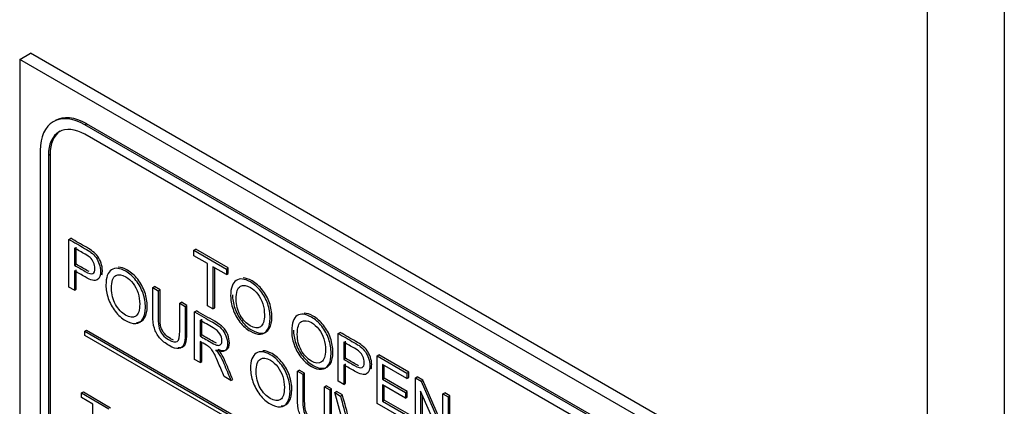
# Model space of a CAD drawing. Header units: inches. Extents: x 1 to 240, y -1 to 159.
# Tile 107 of 108: x 225.439 to 227.393, y 128.687 to 129.455. Entities that reach past the tile are written whole.
import ezdxf

# ---------------------------------------------------------------- set-up
doc = ezdxf.new("R2010")
doc.units = ezdxf.units.IN
doc.header["$MEASUREMENT"] = 0
for name, color, linetype in [('COM70657-17', 7, 'Continuous'), ('Default', 7, 'Continuous'), ('LAB20180', 7, 'Continuous')]:
    doc.layers.add(name, color=color, linetype=linetype)

# ---------------------------------------------------------------- blocks, each defined once
blk = doc.blocks.new('SE1')
at = {"layer": 'COM70657-17', "color": 7, "linetype": 'Continuous'}
for p, q in [((227.3932, 140.014), (227.3932, 107.3184)), ((227.2404, 139.9847), (227.2404, 107.3477))]:
    blk.add_line(p, q, dxfattribs=at)
at = {"layer": 'LAB20180', "color": 7, "linetype": 'Continuous'}
for p, q in [((225.4394, 129.3764), (225.4606, 129.3886)), ((227.0516, 128.4701), (225.4606, 129.3886)), ((227.0304, 128.4578), (225.4394, 129.3764)), ((225.4394, 129.3764), (225.4394, 126.3145)), ((225.5096, 129.2548), (225.5061, 129.2528)), ((225.5688, 129.2466), (225.5723, 129.2486)), ((226.894, 128.4815), (225.5688, 129.2466)), ((226.8975, 128.4835), (225.5723, 129.2486)), ((226.894, 128.4627), (225.5688, 129.2278)), ((225.4801, 129.1954), (225.4801, 126.4404)), ((225.4963, 129.186), (225.4999, 129.188)), ((225.4963, 129.186), (225.4963, 126.431)), ((225.4999, 129.188), (225.4999, 126.4331)), ((225.5372, 129.0191), (225.5408, 129.0212)), ((225.5372, 128.9243), (225.5372, 129.0191)), ((225.5481, 129.0018), (225.5481, 128.9677)), ((225.5516, 128.9697), (225.5516, 129.0038)), ((225.785, 128.9977), (225.7886, 128.9997)), ((225.785, 128.9866), (225.785, 128.9977)), ((225.785, 128.9977), (225.8499, 128.9602)), ((225.812, 128.971), (225.785, 128.9866)), ((225.8534, 128.9623), (225.7886, 128.9997)), ((225.5481, 128.9677), (225.5516, 128.9697)), ((225.812, 128.8873), (225.812, 128.971)), ((225.5481, 128.9566), (225.5481, 128.918)), ((225.5516, 128.9201), (225.5516, 128.9586)), ((225.8499, 128.9491), (225.8229, 128.9647)), ((225.8229, 128.9647), (225.8229, 128.881)), ((225.8264, 128.8831), (225.8264, 128.9627)), ((225.8499, 128.9602), (225.8534, 128.9623)), ((225.8499, 128.9602), (225.8499, 128.9491)), ((225.8499, 128.9491), (225.8534, 128.9512)), ((225.8534, 128.9512), (225.8534, 128.9623)), ((225.5481, 128.918), (225.5372, 128.9243)), ((225.5481, 128.918), (225.5516, 128.9201)), ((225.7035, 128.9232), (225.707, 128.9252)), ((225.7035, 128.9232), (225.7143, 128.9169)), ((225.7179, 128.9189), (225.707, 128.9252)), ((225.7143, 128.9169), (225.7179, 128.9189)), ((225.7571, 128.8922), (225.7607, 128.8942)), ((225.7571, 128.8922), (225.7679, 128.886)), ((225.7714, 128.888), (225.7607, 128.8942)), ((225.7679, 128.886), (225.7714, 128.888)), ((225.7864, 128.8753), (225.79, 128.8773)), ((225.7864, 128.7804), (225.7864, 128.8753)), ((225.8229, 128.881), (225.812, 128.8873)), ((225.8229, 128.881), (225.8264, 128.8831)), ((225.7972, 128.8586), (225.7972, 128.8272)), ((225.8008, 128.8292), (225.8008, 128.8606)), ((225.5685, 128.8365), (225.572, 128.8385)), ((225.5685, 128.8283), (225.5685, 128.8365)), ((225.5685, 128.8365), (226.8943, 128.071)), ((225.572, 128.8385), (226.8978, 128.0731)), ((226.0716, 128.8322), (226.0752, 128.8343)), ((226.0716, 128.7374), (226.0716, 128.8322)), ((226.8943, 128.0628), (225.5685, 128.8283)), ((225.7972, 128.8272), (225.8008, 128.8292)), ((225.7972, 128.8163), (225.7972, 128.7742)), ((225.8008, 128.7762), (225.8008, 128.8142)), ((226.0824, 128.8149), (226.0824, 128.7808)), ((226.086, 128.7828), (226.086, 128.8169)), ((225.7972, 128.7742), (225.7864, 128.7804)), ((225.7972, 128.7742), (225.8008, 128.7762)), ((226.0824, 128.7808), (226.086, 128.7828)), ((226.086, 128.7332), (226.086, 128.7717)), ((226.1486, 128.7878), (226.1521, 128.7898)), ((226.1486, 128.6929), (226.1486, 128.7878)), ((226.1486, 128.7878), (226.2078, 128.7536)), ((226.2114, 128.7556), (226.1521, 128.7898)), ((225.9905, 128.7575), (225.994, 128.7595)), ((225.9905, 128.7575), (226.0013, 128.7512)), ((226.0048, 128.7533), (225.994, 128.7595)), ((226.0013, 128.7512), (226.0048, 128.7533)), ((226.0824, 128.7697), (226.0824, 128.7311)), ((226.2078, 128.7425), (226.1594, 128.7704)), ((226.1594, 128.7704), (226.1594, 128.7413)), ((226.1629, 128.7433), (226.1629, 128.7684)), ((226.2078, 128.7536), (226.2114, 128.7556)), ((226.2078, 128.7536), (226.2078, 128.7425)), ((226.2114, 128.7445), (226.2114, 128.7556)), ((225.8587, 128.7387), (225.8451, 128.7465)), ((225.8587, 128.7387), (225.8622, 128.7407)), ((226.0824, 128.7311), (226.0716, 128.7374)), ((226.0824, 128.7311), (226.086, 128.7332)), ((226.1594, 128.7413), (226.1629, 128.7433)), ((226.1594, 128.7413), (226.2047, 128.7151)), ((226.2082, 128.7171), (226.1629, 128.7433)), ((226.2078, 128.7425), (226.2114, 128.7445)), ((226.2246, 128.7439), (226.2281, 128.7459)), ((226.2246, 128.6491), (226.2246, 128.7439)), ((226.2246, 128.7439), (226.2358, 128.7375)), ((226.2393, 128.7395), (226.2281, 128.7459)), ((226.2358, 128.7375), (226.2393, 128.7395)), ((226.2358, 128.7375), (226.2792, 128.6378)), ((226.2792, 128.648), (226.2393, 128.7395)), ((225.5623, 128.714), (225.5658, 128.716)), ((225.5623, 128.7047), (225.5623, 128.714)), ((225.5623, 128.714), (225.6163, 128.6828)), ((225.5658, 128.716), (225.6199, 128.6848)), ((226.0441, 128.7265), (226.0477, 128.7285)), ((226.0441, 128.7265), (226.0549, 128.7203)), ((226.0584, 128.7223), (226.0477, 128.7285)), ((226.0549, 128.7203), (226.0584, 128.7223)), ((226.0646, 128.7147), (226.0681, 128.7167)), ((226.0963, 128.6015), (226.0646, 128.7147)), ((226.0646, 128.7147), (226.0763, 128.7079)), ((226.0799, 128.71), (226.0681, 128.7167)), ((226.2047, 128.7039), (226.1594, 128.7301)), ((226.1594, 128.7301), (226.1594, 128.6978)), ((226.1629, 128.6999), (226.1629, 128.7281)), ((226.2047, 128.7151), (226.2082, 128.7171)), ((226.2047, 128.7151), (226.2047, 128.7039)), ((226.2082, 128.706), (226.2082, 128.7171)), ((226.2785, 128.618), (226.235, 128.7176)), ((226.235, 128.7176), (226.235, 128.6431)), ((226.2792, 128.7124), (226.2827, 128.7144)), ((226.2792, 128.6378), (226.2792, 128.7124)), ((226.2792, 128.7124), (226.2896, 128.7064)), ((226.2931, 128.7084), (226.2827, 128.7144)), ((225.5848, 128.6917), (225.5623, 128.7047)), ((226.0763, 128.7079), (226.0799, 128.71)), ((226.2097, 128.6577), (226.1486, 128.6929)), ((226.1594, 128.6978), (226.1629, 128.6999)), ((226.1594, 128.6978), (226.2097, 128.6688)), ((226.2133, 128.6708), (226.1629, 128.6999)), ((226.2047, 128.7039), (226.2082, 128.706)), ((226.2385, 128.6451), (226.2385, 128.7095)), ((226.2896, 128.7064), (226.2931, 128.7084)), ((226.2896, 128.7064), (226.2896, 128.6115)), ((226.2931, 128.6136), (226.2931, 128.7084)), ((225.5848, 128.622), (225.5848, 128.6917))]:
    blk.add_line(p, q, dxfattribs=at)
for centre in [(223.8629, 128.0814), (223.8664, 128.0835)]:
    blk.add_arc(centre, 2.3004, 13.2452, 15.8029, dxfattribs=at)
for centre, major_axis, start_param, end_param in [((225.5688, 129.1441), (0.0627, -0.1087), 2.356194, 3.926991), ((225.5723, 129.1462), (0.0627, -0.1087), 2.356194, 3.141593), ((225.5688, 129.1441), (0.0512, -0.0887), 2.356194, 3.926991), ((225.5723, 129.1462), (0.0512, -0.0887), 3.176104, 3.926991)]:
    blk.add_ellipse(centre, major_axis=major_axis, ratio=0.57735, start_param=start_param, end_param=end_param, dxfattribs=at)
for points, knots in [([(225.5372, 129.0191), (225.5476, 129.0132), (225.5579, 129.0072), (225.5682, 129.0012), (225.5737, 128.9981), (225.5779, 128.9954), (225.5807, 128.9932), (225.5848, 128.99), (225.5881, 128.9866), (225.5909, 128.9828), (225.5936, 128.9791), (225.5958, 128.9747), (225.5974, 128.9699), (225.5991, 128.965), (225.6, 128.9602), (225.6, 128.9474), (225.5977, 128.9419), (225.5933, 128.9388), (225.5889, 128.9358), (225.5808, 128.9376), (225.5691, 128.9444), (225.5621, 128.9485), (225.5551, 128.9525), (225.5481, 128.9566)], [0, 0, 0, 0, 0.216954, 0.216954, 0.216954, 0.304453, 0.304453, 0.304453, 0.381251, 0.381251, 0.381251, 0.454067, 0.454067, 0.454067, 0.53362, 0.53362, 0.671225, 0.671225, 0.671225, 0.852685, 0.852685, 0.852685, 1, 1, 1, 1]), ([(225.6023, 128.9485), (225.6031, 128.9511), (225.6035, 128.954), (225.6035, 128.9622), (225.6026, 128.967), (225.601, 128.9719), (225.5993, 128.9768), (225.5971, 128.9811), (225.5944, 128.9849), (225.5917, 128.9886), (225.5883, 128.9921), (225.5842, 128.9952), (225.5814, 128.9974), (225.5773, 129.0001), (225.5718, 129.0033), (225.5615, 129.0093), (225.5511, 129.0152), (225.5408, 129.0212)], [0.4072861, 0.4072861, 0.4072861, 0.4072861, 0.46638, 0.46638, 0.5459332, 0.5459332, 0.5459332, 0.6187492, 0.6187492, 0.6187492, 0.6955471, 0.6955471, 0.6955471, 0.7830462, 0.7830462, 0.7830462, 1, 1, 1, 1]), ([(225.5481, 128.9677), (225.5552, 128.9636), (225.5623, 128.9595), (225.5693, 128.9554), (225.5763, 128.9514), (225.5814, 128.95), (225.5873, 128.9526), (225.5888, 128.9561), (225.5888, 128.9655), (225.5879, 128.9695), (225.5862, 128.9733), (225.5845, 128.9771), (225.5821, 128.9804), (225.5793, 128.9829), (225.5774, 128.9845), (225.574, 128.9868), (225.5691, 128.9896), (225.5621, 128.9937), (225.5551, 128.9977), (225.5481, 129.0018)], [0, 0, 0, 0, 0.215553, 0.215553, 0.215553, 0.355111, 0.355111, 0.494668, 0.494668, 0.595727, 0.595727, 0.595727, 0.683082, 0.683082, 0.683082, 0.786659, 0.786659, 0.786659, 1, 1, 1, 1]), ([(225.5775, 128.955), (225.5761, 128.9557), (225.5745, 128.9565), (225.5729, 128.9575), (225.5658, 128.9615), (225.5587, 128.9656), (225.5516, 128.9697)], [0.7515721, 0.7515721, 0.7515721, 0.7515721, 0.7844467, 0.7844467, 0.7844467, 1, 1, 1, 1]), ([(225.6106, 128.9281), (225.6106, 128.9438), (225.6142, 128.954), (225.6215, 128.9587), (225.6288, 128.9634), (225.6382, 128.9624), (225.6573, 128.9514), (225.6641, 128.9454), (225.6702, 128.9376), (225.6763, 128.9299), (225.6809, 128.9215), (225.6841, 128.9122), (225.6873, 128.9029), (225.6889, 128.8935), (225.6889, 128.8744), (225.6872, 128.8668), (225.6805, 128.8555), (225.6757, 128.8525), (225.6696, 128.8521), (225.6634, 128.8518), (225.6568, 128.8537), (225.642, 128.8623), (225.6351, 128.8683), (225.629, 128.8762), (225.623, 128.884), (225.6184, 128.8925), (225.6153, 128.9018), (225.6121, 128.911), (225.6106, 128.9198), (225.6106, 128.9281)], [0, 0, 0, 0, 0.133288, 0.133288, 0.133288, 0.256521, 0.256521, 0.33712, 0.33712, 0.33712, 0.417226, 0.417226, 0.417226, 0.502205, 0.502205, 0.588318, 0.588318, 0.674431, 0.674431, 0.674431, 0.752878, 0.752878, 0.837964, 0.837964, 0.837964, 0.918255, 0.918255, 0.918255, 1, 1, 1, 1]), ([(225.6217, 128.9215), (225.6217, 128.91), (225.6244, 128.8994), (225.6297, 128.8899), (225.635, 128.8803), (225.6416, 128.8732), (225.6578, 128.8638), (225.6645, 128.8632), (225.675, 128.8704), (225.6776, 128.8783), (225.6776, 128.8982), (225.6766, 128.9055), (225.6743, 128.9125), (225.6721, 128.9196), (225.6687, 128.9259), (225.6644, 128.9316), (225.6601, 128.9374), (225.6552, 128.9417), (225.6422, 128.9492), (225.6356, 128.95), (225.63, 128.9471), (225.6245, 128.9442), (225.6217, 128.9357), (225.6217, 128.9215)], [0, 0, 0, 0, 0.12936, 0.12936, 0.12936, 0.25362, 0.25362, 0.379572, 0.379572, 0.505523, 0.505523, 0.58514, 0.58514, 0.58514, 0.664225, 0.664225, 0.664225, 0.743181, 0.743181, 0.854837, 0.854837, 0.854837, 1, 1, 1, 1]), ([(225.6714, 128.8541), (225.672, 128.8541), (225.6726, 128.8541), (225.6731, 128.8542), (225.6793, 128.8546), (225.684, 128.8576), (225.6907, 128.8689), (225.6924, 128.8765), (225.6924, 128.8955), (225.6909, 128.9049), (225.6876, 128.9142), (225.6844, 128.9236), (225.6798, 128.932), (225.6737, 128.9397), (225.6677, 128.9474), (225.6608, 128.9534), (225.6465, 128.9617), (225.6404, 128.9637), (225.6351, 128.9637)], [0.3183291, 0.3183291, 0.3183291, 0.3183291, 0.3255694, 0.3255694, 0.3255694, 0.411682, 0.411682, 0.4977947, 0.4977947, 0.5827743, 0.5827743, 0.5827743, 0.6628804, 0.6628804, 0.6628804, 0.7434785, 0.7434785, 0.8161829, 0.8161829, 0.8161829, 0.8161829]), ([(225.858, 128.9069), (225.858, 128.9226), (225.8616, 128.9328), (225.8689, 128.9375), (225.8761, 128.9423), (225.8856, 128.9412), (225.9047, 128.9302), (225.9115, 128.9241), (225.9176, 128.9165), (225.9237, 128.9088), (225.9283, 128.9002), (225.9315, 128.891), (225.9347, 128.8816), (225.9363, 128.8722), (225.9363, 128.8532), (225.9346, 128.8456), (225.9279, 128.8343), (225.9231, 128.8313), (225.917, 128.8309), (225.9108, 128.8305), (225.9042, 128.8325), (225.8894, 128.841), (225.8825, 128.8471), (225.8704, 128.8627), (225.8658, 128.8713), (225.8627, 128.8805), (225.8595, 128.8898), (225.858, 128.8986), (225.858, 128.9069)], [0, 0, 0, 0, 0.133447, 0.133447, 0.133447, 0.256566, 0.256566, 0.337089, 0.337089, 0.337089, 0.417383, 0.417383, 0.417383, 0.502336, 0.502336, 0.588422, 0.588422, 0.674508, 0.674508, 0.674508, 0.751424, 0.751424, 0.834849, 0.834849, 0.918274, 0.918274, 0.918274, 1, 1, 1, 1]), ([(225.8615, 128.9089), (225.8615, 128.9006), (225.8631, 128.8918), (225.8662, 128.8826), (225.8693, 128.8733), (225.8739, 128.8648), (225.886, 128.8492), (225.8929, 128.8431), (225.9078, 128.8345), (225.9144, 128.8325), (225.9205, 128.8329), (225.9267, 128.8333), (225.9314, 128.8363), (225.9381, 128.8476), (225.9398, 128.8552), (225.9398, 128.8743), (225.9382, 128.8837), (225.935, 128.893), (225.9319, 128.9023), (225.9272, 128.9108), (225.9211, 128.9185), (225.9151, 128.9262), (225.9082, 128.9322), (225.8939, 128.9405), (225.8879, 128.9424), (225.8826, 128.9425)], [0, 0, 0, 0, 0.0817262, 0.0817262, 0.0817262, 0.165151, 0.165151, 0.2485758, 0.2485758, 0.3254923, 0.3254923, 0.3254923, 0.4115781, 0.4115781, 0.4976638, 0.4976638, 0.5826169, 0.5826169, 0.5826169, 0.6629108, 0.6629108, 0.6629108, 0.7434342, 0.7434342, 0.8154933, 0.8154933, 0.8154933, 0.8154933]), ([(225.8691, 128.9002), (225.8691, 128.8888), (225.8718, 128.8782), (225.8771, 128.8686), (225.8824, 128.859), (225.889, 128.8519), (225.9052, 128.8426), (225.9119, 128.842), (225.9224, 128.8492), (225.925, 128.8571), (225.925, 128.8769), (225.924, 128.8843), (225.9217, 128.8913), (225.9195, 128.8984), (225.9161, 128.9048), (225.9075, 128.9161), (225.9026, 128.9204), (225.8896, 128.928), (225.8829, 128.9288), (225.8774, 128.9258), (225.8719, 128.9229), (225.8691, 128.9144), (225.8691, 128.9002)], [0, 0, 0, 0, 0.129361, 0.129361, 0.129361, 0.253624, 0.253624, 0.379577, 0.379577, 0.50553, 0.50553, 0.585148, 0.585148, 0.585148, 0.664139, 0.664139, 0.74313, 0.74313, 0.854835, 0.854835, 0.854835, 1, 1, 1, 1]), ([(225.7679, 128.886), (225.7679, 128.8677), (225.7679, 128.8494), (225.7679, 128.8312), (225.7679, 128.8216), (225.767, 128.8146), (225.7651, 128.8101), (225.7632, 128.8056), (225.7599, 128.803), (225.7502, 128.8015), (225.7438, 128.8035), (225.7282, 128.8125), (225.722, 128.8176), (225.7171, 128.8235), (225.7122, 128.8293), (225.7088, 128.8358), (225.7066, 128.8428), (225.7045, 128.8498), (225.7035, 128.8583), (225.7035, 128.8684), (225.7035, 128.8866), (225.7035, 128.9049), (225.7035, 128.9232)], [0, 0, 0, 0, 0.229406, 0.229406, 0.229406, 0.325749, 0.325749, 0.325749, 0.415354, 0.415354, 0.50496, 0.50496, 0.592698, 0.592698, 0.592698, 0.669456, 0.669456, 0.669456, 0.770584, 0.770584, 0.770584, 1, 1, 1, 1]), ([(225.7143, 128.9169), (225.7143, 128.8987), (225.7143, 128.8805), (225.7143, 128.8622), (225.7143, 128.854), (225.715, 128.8475), (225.7163, 128.8429), (225.7176, 128.8382), (225.7199, 128.8339), (225.7231, 128.8299), (225.7264, 128.826), (225.7303, 128.8226), (225.7349, 128.82), (225.7429, 128.8155), (225.7487, 128.8141), (225.7521, 128.8163), (225.7554, 128.8186), (225.7571, 128.8256), (225.7571, 128.8375), (225.7571, 128.8557), (225.7571, 128.874), (225.7571, 128.8922)], [0, 0, 0, 0, 0.272277, 0.272277, 0.272277, 0.364295, 0.364295, 0.364295, 0.425023, 0.425023, 0.425023, 0.495541, 0.495541, 0.495541, 0.601576, 0.601576, 0.601576, 0.727751, 0.727751, 0.727751, 1, 1, 1, 1]), ([(225.7446, 128.819), (225.7427, 128.8198), (225.7407, 128.8208), (225.7385, 128.822), (225.7338, 128.8246), (225.7299, 128.828), (225.7267, 128.832), (225.7234, 128.8359), (225.7211, 128.8403), (225.7198, 128.8449), (225.7185, 128.8496), (225.7179, 128.856), (225.7179, 128.8643), (225.7179, 128.8825), (225.7179, 128.9007), (225.7179, 128.9189)], [0.4750865, 0.4750865, 0.4750865, 0.4750865, 0.5044593, 0.5044593, 0.5044593, 0.5749769, 0.5749769, 0.5749769, 0.6357049, 0.6357049, 0.6357049, 0.7277228, 0.7277228, 0.7277228, 1, 1, 1, 1]), ([(225.7536, 128.8044), (225.7554, 128.8041), (225.7571, 128.804), (225.7635, 128.805), (225.7668, 128.8076), (225.7687, 128.8122), (225.7705, 128.8166), (225.7714, 128.8237), (225.7714, 128.8332), (225.7714, 128.8515), (225.7714, 128.8697), (225.7714, 128.888)], [0.5566541, 0.5566541, 0.5566541, 0.5566541, 0.5846455, 0.5846455, 0.6742509, 0.6742509, 0.6742509, 0.7705939, 0.7705939, 0.7705939, 1, 1, 1, 1]), ([(225.7864, 128.8753), (225.7985, 128.8683), (225.8107, 128.8613), (225.8228, 128.8543), (225.8301, 128.8501), (225.8357, 128.846), (225.8395, 128.8421), (225.8433, 128.8383), (225.8463, 128.8334), (225.8486, 128.8278), (225.8509, 128.8221), (225.852, 128.8168), (225.852, 128.8048), (225.8501, 128.8002), (225.8426, 128.7954), (225.8367, 128.7958), (225.8289, 128.7991)], [0, 0, 0, 0, 0.318055, 0.318055, 0.318055, 0.466627, 0.466627, 0.466627, 0.573877, 0.573877, 0.573877, 0.69377, 0.69377, 0.846885, 0.846885, 1, 1, 1, 1]), ([(225.8324, 128.8012), (225.8403, 128.7978), (225.8461, 128.7974), (225.8537, 128.8023), (225.8555, 128.8069), (225.8555, 128.8188), (225.8545, 128.8242), (225.8521, 128.8299), (225.8499, 128.8355), (225.8468, 128.8403), (225.843, 128.8442), (225.8392, 128.8481), (225.8336, 128.8521), (225.8263, 128.8564), (225.8142, 128.8633), (225.8021, 128.8703), (225.79, 128.8773)], [0, 0, 0, 0, 0.153115, 0.153115, 0.30623, 0.30623, 0.426123, 0.426123, 0.426123, 0.533373, 0.533373, 0.533373, 0.681945, 0.681945, 0.681945, 1, 1, 1, 1]), ([(225.9791, 128.837), (225.9791, 128.8527), (225.9827, 128.8628), (225.99, 128.8676), (225.9972, 128.8723), (226.0067, 128.8713), (226.0259, 128.8602), (226.0326, 128.8542), (226.0387, 128.8465), (226.0448, 128.8388), (226.0494, 128.8303), (226.0526, 128.821), (226.0558, 128.8117), (226.0574, 128.8023), (226.0574, 128.7833), (226.0557, 128.7756), (226.0523, 128.77), (226.0489, 128.7644), (226.0442, 128.7614), (226.032, 128.7606), (226.0253, 128.7625), (226.0105, 128.7711), (226.0036, 128.7772), (225.9915, 128.7928), (225.9869, 128.8013), (225.9806, 128.8198), (225.9791, 128.8286), (225.9791, 128.837)], [0, 0, 0, 0, 0.133447, 0.133447, 0.133447, 0.256218, 0.256218, 0.337096, 0.337096, 0.337096, 0.41739, 0.41739, 0.41739, 0.505072, 0.505072, 0.593922, 0.593922, 0.593922, 0.671214, 0.671214, 0.748505, 0.748505, 0.832337, 0.832337, 0.916168, 0.916168, 1, 1, 1, 1]), ([(225.9826, 128.839), (225.9826, 128.8307), (225.9842, 128.8219), (225.9904, 128.8034), (225.995, 128.7949), (226.0071, 128.7793), (226.014, 128.7731), (226.0289, 128.7646), (226.0355, 128.7626), (226.0478, 128.7634), (226.0525, 128.7664), (226.0559, 128.772), (226.0592, 128.7777), (226.0609, 128.7853), (226.0609, 128.8044), (226.0593, 128.8137), (226.0561, 128.8231), (226.053, 128.8324), (226.0483, 128.8409), (226.0422, 128.8486), (226.0362, 128.8563), (226.0294, 128.8623), (226.015, 128.8705), (226.009, 128.8725), (226.0037, 128.8726)], [0, 0, 0, 0, 0.0838316, 0.0838316, 0.1676631, 0.1676631, 0.2514947, 0.2514947, 0.3287862, 0.3287862, 0.4060777, 0.4060777, 0.4060777, 0.4949283, 0.4949283, 0.5826099, 0.5826099, 0.5826099, 0.662904, 0.662904, 0.662904, 0.7437817, 0.7437817, 0.8156453, 0.8156453, 0.8156453, 0.8156453]), ([(225.7972, 128.8272), (225.805, 128.8227), (225.8128, 128.8182), (225.8206, 128.8137), (225.8255, 128.8108), (225.8295, 128.8091), (225.8323, 128.8087), (225.835, 128.8083), (225.8372, 128.809), (225.8387, 128.8107), (225.8401, 128.8124), (225.8408, 128.8149), (225.8408, 128.8225), (225.8394, 128.827), (225.8366, 128.8315), (225.8337, 128.836), (225.8293, 128.84), (225.8232, 128.8435), (225.8146, 128.8486), (225.8059, 128.8536), (225.7972, 128.8586)], [0, 0, 0, 0, 0.228902, 0.228902, 0.228902, 0.344355, 0.344355, 0.344355, 0.424671, 0.424671, 0.424671, 0.499115, 0.499115, 0.606983, 0.606983, 0.606983, 0.745517, 0.745517, 0.745517, 1, 1, 1, 1]), ([(225.9903, 128.8303), (225.9903, 128.8188), (225.9929, 128.8083), (225.9982, 128.7987), (226.0035, 128.7891), (226.0102, 128.782), (226.0263, 128.7727), (226.033, 128.7721), (226.0383, 128.7756), (226.0435, 128.7793), (226.0462, 128.7871), (226.0462, 128.807), (226.0451, 128.8143), (226.0406, 128.8284), (226.0373, 128.8348), (226.0329, 128.8405), (226.0286, 128.8461), (226.0237, 128.8505), (226.0107, 128.8581), (226.004, 128.8589), (225.9985, 128.8559), (225.993, 128.853), (225.9903, 128.8445), (225.9903, 128.8303)], [0, 0, 0, 0, 0.129275, 0.129275, 0.129275, 0.243005, 0.243005, 0.359073, 0.359073, 0.359073, 0.493901, 0.493901, 0.579129, 0.579129, 0.664357, 0.664357, 0.664357, 0.743292, 0.743292, 0.854918, 0.854918, 0.854918, 1, 1, 1, 1]), ([(226.0716, 128.8322), (226.082, 128.8262), (226.0923, 128.8203), (226.1026, 128.8143), (226.1081, 128.8112), (226.1122, 128.8084), (226.1151, 128.8062), (226.1191, 128.8031), (226.1225, 128.7997), (226.1253, 128.7959), (226.128, 128.7921), (226.1302, 128.7879), (226.1318, 128.7829), (226.1334, 128.7781), (226.1343, 128.7733), (226.1343, 128.7605), (226.1321, 128.7549), (226.1277, 128.7519), (226.1232, 128.7489), (226.1151, 128.7508), (226.1036, 128.7575), (226.0965, 128.7615), (226.0895, 128.7656), (226.0824, 128.7697)], [0, 0, 0, 0, 0.217014, 0.217014, 0.217014, 0.304537, 0.304537, 0.304537, 0.381356, 0.381356, 0.381356, 0.454221, 0.454221, 0.454221, 0.534351, 0.534351, 0.671107, 0.671107, 0.671107, 0.85226, 0.85226, 0.85226, 1, 1, 1, 1]), ([(226.1367, 128.7617), (226.1375, 128.7642), (226.1379, 128.7672), (226.1379, 128.7753), (226.137, 128.7801), (226.1354, 128.785), (226.1337, 128.7899), (226.1315, 128.7942), (226.1288, 128.7979), (226.1261, 128.8017), (226.1227, 128.8051), (226.1186, 128.8083), (226.1158, 128.8105), (226.1116, 128.8132), (226.1062, 128.8164), (226.0958, 128.8223), (226.0855, 128.8283), (226.0752, 128.8343)], [0.4077385, 0.4077385, 0.4077385, 0.4077385, 0.4656485, 0.4656485, 0.5457788, 0.5457788, 0.5457788, 0.6186441, 0.6186441, 0.6186441, 0.6954631, 0.6954631, 0.6954631, 0.7829864, 0.7829864, 0.7829864, 1, 1, 1, 1]), ([(225.8451, 128.7465), (225.8414, 128.7552), (225.8378, 128.7639), (225.8342, 128.7726), (225.831, 128.7801), (225.8284, 128.7859), (225.8264, 128.7902), (225.8243, 128.7944), (225.8225, 128.7975), (225.8208, 128.7997), (225.8192, 128.8018), (225.8176, 128.8036), (225.8159, 128.805), (225.8147, 128.8061), (225.8126, 128.8074), (225.8098, 128.809), (225.8056, 128.8114), (225.8014, 128.8138), (225.7972, 128.8163)], [0, 0, 0, 0, 0.30738, 0.30738, 0.30738, 0.515965, 0.515965, 0.515965, 0.63426, 0.63426, 0.63426, 0.716193, 0.716193, 0.716193, 0.808495, 0.808495, 0.808495, 1, 1, 1, 1]), ([(225.83, 128.8127), (225.8282, 128.8135), (225.8263, 128.8145), (225.8242, 128.8157), (225.8164, 128.8202), (225.8086, 128.8247), (225.8008, 128.8292)], [0.7209716, 0.7209716, 0.7209716, 0.7209716, 0.7710982, 0.7710982, 0.7710982, 1, 1, 1, 1]), ([(226.0824, 128.7808), (226.0895, 128.7767), (226.0966, 128.7726), (226.1037, 128.7685), (226.1108, 128.7644), (226.1157, 128.7631), (226.1216, 128.7657), (226.1231, 128.7691), (226.1231, 128.7786), (226.1223, 128.7825), (226.1206, 128.7864), (226.1188, 128.7902), (226.1165, 128.7934), (226.1137, 128.796), (226.1118, 128.7977), (226.1084, 128.7999), (226.1035, 128.8027), (226.0965, 128.8068), (226.0895, 128.8108), (226.0824, 128.8149)], [0, 0, 0, 0, 0.215503, 0.215503, 0.215503, 0.355036, 0.355036, 0.494568, 0.494568, 0.595609, 0.595609, 0.595609, 0.683177, 0.683177, 0.683177, 0.786668, 0.786668, 0.786668, 1, 1, 1, 1]), ([(225.8289, 128.7991), (225.8318, 128.7958), (225.834, 128.793), (225.8354, 128.7906), (225.8387, 128.7854), (225.8416, 128.7794), (225.8445, 128.7728), (225.8493, 128.7614), (225.8539, 128.75), (225.8587, 128.7387)], [0, 0, 0, 0, 0.159913, 0.159913, 0.159913, 0.45291, 0.45291, 0.45291, 1, 1, 1, 1]), ([(225.8622, 128.7407), (225.8575, 128.7521), (225.8529, 128.7635), (225.848, 128.7748), (225.8451, 128.7814), (225.8422, 128.7875), (225.839, 128.7927), (225.8375, 128.795), (225.8353, 128.7979), (225.8324, 128.8012)], [0, 0, 0, 0, 0.54709, 0.54709, 0.54709, 0.840087, 0.840087, 0.840087, 1, 1, 1, 1]), ([(225.8975, 128.7625), (225.8975, 128.7781), (225.9012, 128.7883), (225.9085, 128.793), (225.9158, 128.7977), (225.9252, 128.7967), (225.9443, 128.7857), (225.9511, 128.7797), (225.9572, 128.772), (225.9632, 128.7643), (225.9679, 128.7558), (225.9711, 128.7465), (225.9743, 128.7372), (225.9758, 128.7278), (225.9758, 128.7087), (225.9741, 128.7011), (225.9675, 128.6898), (225.9627, 128.6868), (225.9566, 128.6864), (225.9504, 128.6861), (225.9438, 128.688), (225.929, 128.6966), (225.9221, 128.7026), (225.916, 128.7105), (225.91, 128.7183), (225.9054, 128.7268), (225.9022, 128.7361), (225.8991, 128.7453), (225.8975, 128.7541), (225.8975, 128.7625)], [0, 0, 0, 0, 0.133288, 0.133288, 0.133288, 0.256521, 0.256521, 0.337119, 0.337119, 0.337119, 0.417249, 0.417249, 0.417249, 0.502221, 0.502221, 0.588326, 0.588326, 0.674431, 0.674431, 0.674431, 0.752879, 0.752879, 0.837964, 0.837964, 0.837964, 0.918255, 0.918255, 0.918255, 1, 1, 1, 1]), ([(225.9584, 128.6884), (225.959, 128.6884), (225.9596, 128.6885), (225.9601, 128.6885), (225.9663, 128.6889), (225.971, 128.6919), (225.9777, 128.7032), (225.9794, 128.7108), (225.9794, 128.7298), (225.9778, 128.7392), (225.9746, 128.7486), (225.9714, 128.7578), (225.9668, 128.7663), (225.9607, 128.774), (225.9547, 128.7817), (225.9478, 128.7878), (225.9335, 128.796), (225.9274, 128.798), (225.9221, 128.798)], [0.3183287, 0.3183287, 0.3183287, 0.3183287, 0.325569, 0.325569, 0.325569, 0.4116742, 0.4116742, 0.4977793, 0.4977793, 0.5827515, 0.5827515, 0.5827515, 0.6628808, 0.6628808, 0.6628808, 0.7434788, 0.7434788, 0.8161831, 0.8161831, 0.8161831, 0.8161831]), ([(225.9087, 128.7558), (225.9087, 128.7443), (225.9114, 128.7338), (225.9167, 128.7242), (225.922, 128.7146), (225.9286, 128.7075), (225.9448, 128.6981), (225.9515, 128.6975), (225.962, 128.7047), (225.9646, 128.7126), (225.9646, 128.7325), (225.9635, 128.7398), (225.9613, 128.7469), (225.959, 128.7539), (225.9557, 128.7602), (225.9514, 128.766), (225.9471, 128.7716), (225.9422, 128.776), (225.9291, 128.7835), (225.9225, 128.7843), (225.917, 128.7814), (225.9115, 128.7785), (225.9087, 128.77), (225.9087, 128.7558)], [0, 0, 0, 0, 0.129361, 0.129361, 0.129361, 0.253622, 0.253622, 0.379575, 0.379575, 0.505527, 0.505527, 0.585145, 0.585145, 0.585145, 0.66423, 0.66423, 0.66423, 0.743184, 0.743184, 0.854836, 0.854836, 0.854836, 1, 1, 1, 1]), ([(226.1119, 128.7681), (226.1104, 128.7688), (226.1089, 128.7696), (226.1073, 128.7705), (226.1002, 128.7746), (226.0931, 128.7787), (226.086, 128.7828)], [0.7518148, 0.7518148, 0.7518148, 0.7518148, 0.7844968, 0.7844968, 0.7844968, 1, 1, 1, 1]), ([(226.0549, 128.7203), (226.0549, 128.702), (226.0549, 128.6838), (226.0549, 128.6655), (226.0549, 128.656), (226.054, 128.6489), (226.0521, 128.6444), (226.0502, 128.6399), (226.0469, 128.6373), (226.0372, 128.6358), (226.0308, 128.6378), (226.0153, 128.6468), (226.009, 128.6519), (226.004, 128.6578), (225.9992, 128.6636), (225.9957, 128.6701), (225.9936, 128.6771), (225.9915, 128.6841), (225.9905, 128.6926), (225.9905, 128.7027), (225.9905, 128.7209), (225.9905, 128.7392), (225.9905, 128.7575)], [0, 0, 0, 0, 0.229407, 0.229407, 0.229407, 0.325751, 0.325751, 0.325751, 0.415564, 0.415564, 0.505378, 0.505378, 0.592696, 0.592696, 0.592696, 0.669455, 0.669455, 0.669455, 0.770582, 0.770582, 0.770582, 1, 1, 1, 1]), ([(226.0013, 128.7512), (226.0013, 128.733), (226.0013, 128.7148), (226.0013, 128.6965), (226.0013, 128.6883), (226.002, 128.6818), (226.0033, 128.6772), (226.0046, 128.6726), (226.0069, 128.6682), (226.0101, 128.6643), (226.0134, 128.6603), (226.0173, 128.6569), (226.0219, 128.6543), (226.03, 128.6497), (226.0356, 128.6484), (226.039, 128.6506), (226.0424, 128.6529), (226.0441, 128.6599), (226.0441, 128.6718), (226.0441, 128.6901), (226.0441, 128.7083), (226.0441, 128.7265)], [0, 0, 0, 0, 0.272273, 0.272273, 0.272273, 0.36429, 0.36429, 0.36429, 0.425017, 0.425017, 0.425017, 0.495533, 0.495533, 0.495533, 0.601582, 0.601582, 0.601582, 0.727755, 0.727755, 0.727755, 1, 1, 1, 1]), ([(226.0316, 128.6533), (226.0297, 128.6541), (226.0277, 128.6551), (226.0255, 128.6563), (226.0208, 128.6589), (226.0169, 128.6623), (226.0137, 128.6663), (226.0104, 128.6702), (226.0081, 128.6746), (226.0068, 128.6792), (226.0055, 128.6839), (226.0048, 128.6903), (226.0048, 128.6986), (226.0048, 128.7168), (226.0048, 128.735), (226.0048, 128.7533)], [0.475239, 0.475239, 0.475239, 0.475239, 0.5044666, 0.5044666, 0.5044666, 0.5749832, 0.5749832, 0.5749832, 0.6357104, 0.6357104, 0.6357104, 0.7277268, 0.7277268, 0.7277268, 1, 1, 1, 1]), ([(226.0406, 128.6387), (226.0424, 128.6384), (226.0441, 128.6384), (226.0504, 128.6393), (226.0538, 128.6419), (226.0556, 128.6465), (226.0575, 128.651), (226.0584, 128.658), (226.0584, 128.6675), (226.0584, 128.6858), (226.0584, 128.7041), (226.0584, 128.7223)], [0.5563766, 0.5563766, 0.5563766, 0.5563766, 0.5844357, 0.5844357, 0.6742491, 0.6742491, 0.6742491, 0.7705927, 0.7705927, 0.7705927, 1, 1, 1, 1])]:
    blk.add_open_spline(points, degree=3, knots=knots, dxfattribs=at)

msp = doc.modelspace()

# ---------------------------------------------------------------- block references
at = {"layer": 'Default'}
msp.add_blockref('SE1', (0, 0), dxfattribs=at)

doc.saveas('drawing.dxf')
